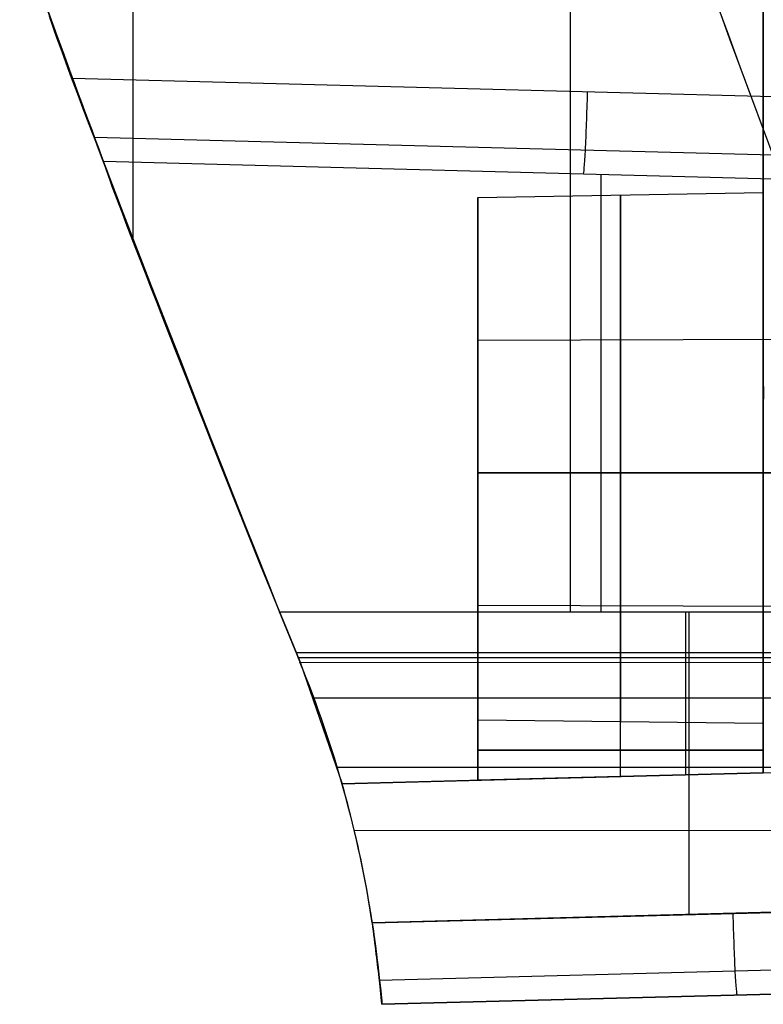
# Model space of a CAD drawing. Extents: x -64 to 57, y 4 to 161.
# Tile 59 of 256: x 40 to 49, y 9 to 21. Entities that reach past the tile are written whole.
import ezdxf

# ---------------------------------------------------------------- set-up
doc = ezdxf.new("R2010")
doc.units = 0
doc.layers.add('DEFAULT', color=7, linetype='CONTINUOUS')

msp = doc.modelspace()

# ---------------------------------------------------------------- linework, layer by layer
at = {"layer": 'DEFAULT', "color": 9}
for p, q in [((40.968, 142.986, 65.994), (40.968, 18.764, 65.994)), ((48.699, 19.343, 60.077), (48.699, 21.627, 60.077)), ((52.791, 20.415, 28.937), (40.227, 20.744, 28.611)), ((40.494, 20.023, 28.908), (52.799, 19.7, 29.227)), ((40.606, 19.723, 29.622), (40.606, 19.723, 33.144)), ((52.807, 19.404, 33.144), (40.606, 19.723, 33.144)), ((52.807, 19.404, 29.938), (40.606, 19.723, 29.622)), ((52.807, 19.404, 31.383), (40.606, 19.723, 31.383)), ((46.706, 19.563, 29.78), (46.706, 19.563, 33.144)), ((45.199, 19.282, 60.085), (48.699, 19.343, 60.085)), ((45.199, 17.53, 60.085), (45.199, 19.282, 60.085)), ((45.199, 17.53, 60.085), (52.199, 17.554, 60.085)), ((48.699, 17.026, 54.473), (48.699, 17.026, 56.834)), ((48.699, 17.026, 63.336), (48.699, 17.026, 65.696)), ((48.699, 16.334, 65.791), (48.704, 16.965, 65.791)), ((48.699, 12.223, 65.791), (48.699, 16.334, 65.791)), ((52.199, 15.904, 61.735), (45.199, 15.904, 61.71)), ((45.199, 15.904, 58.459), (52.199, 15.904, 58.435)), ((45.199, 15.904, 63.463), (48.699, 15.904, 63.524)), ((48.699, 15.904, 56.646), (45.199, 15.904, 56.707)), ((48.699, 15.904, 54.362), (48.699, 12.223, 54.362)), ((45.199, 15.707, 63.457), (45.199, 15.707, 61.698)), ((45.199, 15.707, 58.471), (45.199, 15.707, 56.713)), ((45.199, 14.279, 60.085), (52.199, 14.254, 60.085)), ((45.199, 12.131, 60.085), (45.199, 14.279, 60.085)), ((42.765, 14.196, 38.614), (43.017, 13.579, 38.608)), ((43.017, 13.579, 40.564), (42.765, 14.196, 40.557)), ((42.765, 14.196, 40.557), (52.725, 14.196, 40.818)), ((42.765, 14.196, 38.614), (52.807, 14.196, 38.351)), ((47.745, 14.196, 40.688), (47.745, 12.198, 40.688)), ((47.786, 14.196, 38.483), (47.786, 10.481, 38.483)), ((42.967, 13.701, 68.661), (56.407, 13.697, 68.309)), ((42.993, 13.638, 68.661), (56.407, 13.634, 68.31)), ((43.017, 13.579, 68.661), (42.993, 13.638, 68.661)), ((43.017, 13.579, 65.94), (43.533, 12.088, 65.927)), ((43.017, 13.579, 65.94), (43.017, 13.579, 68.661)), ((43.017, 13.579, 38.608), (43.017, 13.579, 40.564)), ((43.017, 13.579, 40.564), (43.533, 12.088, 40.577)), ((43.017, 13.579, 68.661), (56.407, 13.575, 68.31)), ((43.188, 13.142, 40.568), (52.725, 13.142, 40.818)), ((45.199, 12.131, 58.607), (45.199, 12.867, 58.607)), ((45.199, 12.867, 61.563), (45.199, 12.131, 61.563)), ((48.699, 12.829, 61.624), (45.199, 12.867, 61.563)), ((48.699, 12.829, 58.546), (45.199, 12.867, 58.607)), ((46.949, 12.177, 61.593), (46.949, 12.848, 61.593)), ((46.949, 12.177, 58.577), (46.949, 12.848, 58.577)), ((48.699, 12.223, 58.546), (48.699, 12.829, 58.546)), ((48.699, 12.829, 61.624), (48.699, 12.223, 61.624)), ((45.199, 12.499, 61.563), (48.699, 12.499, 61.624)), ((48.699, 12.499, 58.546), (45.199, 12.499, 58.607)), ((43.533, 12.088, 40.577), (52.725, 12.328, 40.818)), ((43.533, 12.088, 53.252), (52.725, 12.328, 53.252)), ((52.807, 12.288, 38.351), (43.474, 12.288, 38.596)), ((48.699, 12.223, 65.791), (43.533, 12.088, 65.927)), ((45.199, 12.131, 61.563), (48.699, 12.223, 61.624)), ((48.699, 12.223, 58.546), (45.199, 12.131, 58.607)), ((48.129, 12.208, 40.698), (48.129, 12.208, 58.556)), ((48.129, 12.208, 61.614), (48.129, 12.208, 65.806)), ((48.699, 12.223, 61.624), (48.699, 12.223, 65.791)), ((48.699, 12.223, 54.362), (48.699, 12.223, 58.546)), ((43.533, 12.088, 65.927), (43.533, 12.088, 40.577)), ((45.199, 12.131, 58.607), (45.199, 12.131, 61.563)), ((43.682, 11.517, 68.661), (56.407, 11.515, 68.328)), ((56.407, 10.711, 68.332), (43.904, 10.382, 68.661)), ((43.904, 10.38, 38.584), (52.807, 10.613, 38.351)), ((56.41, 10.001, 68.041), (43.993, 9.675, 68.367)), ((56.407, 9.706, 67.333), (44.02, 9.382, 67.658)), ((44.02, 9.382, 51.858), (56.407, 9.706, 51.858)), ((44.02, 9.382, 39.582), (52.791, 9.611, 39.353)), ((52.791, 9.611, 39.352), (44.02, 9.382, 39.582)), ((44.02, 9.382, 67.658), (44.02, 9.382, 39.582))]:
    msp.add_line(p, q, dxfattribs=at)
at = {"layer": 'DEFAULT', "color": 9, "extrusion": (0.026177, -2.29052e-15, 0.999657)}
msp.add_arc((94.635, -238.761, 67.044), 213.472, 98.23394, 112.31538, dxfattribs=at)
at = {"layer": 'DEFAULT', "color": 9, "extrusion": (3.66288e-10, -5.14332e-09, 1)}
msp.add_arc((240.565, 94.633, 68.661), 213.53, 188.23102, 202.29133, dxfattribs=at)
at = {"layer": 'DEFAULT', "color": 9, "extrusion": (1.10694e-08, -4.36241e-08, 1)}
msp.add_arc((240.565, 94.633, 28.611), 213.53, 188.23102, 200.24511, dxfattribs=at)
at = {"layer": 'DEFAULT', "color": 9}
for centre, radius, start, end in [((240.565, 94.633, 67.301), 213.53, 188.23102, 202.30832), ((240.565, 94.633, 34.587), 213.53, 200.05937, 200.59283), ((30.065, 8.265, 53.623), 14, 4.5765, 15.8465)]:
    msp.add_arc(centre, radius, start, end, dxfattribs=at)
at = {"layer": 'DEFAULT', "color": 9, "extrusion": (9.09402e-07, 3.41859e-08, 1)}
msp.add_arc((248.814, 94.633, 28.827), 213.54, 188.23085, 200.3064, dxfattribs=at)
at = {"layer": 'DEFAULT', "color": 9, "extrusion": (-9.46201e-07, -4.23168e-08, 1)}
msp.add_arc((248.817, 94.633, 68.445), 213.543, 188.23083, 202.29063, dxfattribs=at)
at = {"layer": 'DEFAULT', "color": 9, "extrusion": (1, 0, 0)}
for centre, radius, start, end in [((14.196, 33.144, 46.331), 7.507, 0, 90), ((15.904, 60.085, 48.699), 5.723, 270, 85.6889), ((14.196, 33.144, 46.706), 5.367, 0, 90), ((15.904, 60.085, 48.699), 3.439, 270, 90), ((15.904, 60.085, 45.199), 3.378, 270, 90), ((15.904, 60.085, 46.949), 3.408, 270, 90), ((15.904, 60.085, 48.699), 1.638, 270, 90), ((15.904, 60.085, 45.199), 3.378, 205.9449, 270), ((15.904, 60.085, 45.199), 3.378, 90, 154.0551), ((15.904, 60.085, 46.949), 3.408, 206.2665, 270), ((15.904, 60.085, 46.949), 3.408, 90, 153.7335), ((15.904, 60.085, 48.699), 3.439, 206.5833, 270), ((15.904, 60.085, 48.699), 3.439, 90, 153.4167), ((15.904, 60.085, 48.699), 1.638, 90, 270)]:
    msp.add_arc(centre, radius, start, end, dxfattribs=at)
at = {"layer": 'DEFAULT', "color": 9, "extrusion": (0.929631, 0.368354, 0.01002)}
msp.add_arc((-2.362, 32.431, 45.391), 7.676, 1.9362, 91.4475, dxfattribs=at)
at = {"layer": 'DEFAULT', "color": 9, "extrusion": (0.937788, 0.347207, -0.001403)}
msp.add_arc((5.452, 29.729, 44.886), 1.055, 182.3874, 271.8697, dxfattribs=at)
at = {"layer": 'DEFAULT', "color": 9, "extrusion": (0.999322, -0.026168, 0.025916)}
msp.add_arc((21.779, 28.573, 46.719), 1, 180, 270.5936, dxfattribs=at)
at = {"layer": 'DEFAULT', "color": 9, "extrusion": (0.928263, 0.371806, 0.009364)}
msp.add_arc((-2.511, 32.468, 45.337), 5.727, 2.5248, 92.1214, dxfattribs=at)
at = {"layer": 'DEFAULT', "color": 9, "extrusion": (1, 1.09276e-15, 0)}
msp.add_arc((15.904, 60.085, 45.199), 1.626, 270, 90, dxfattribs=at)
at = {"layer": 'DEFAULT', "color": 9, "extrusion": (1, -1.09276e-15, 0)}
msp.add_arc((15.904, 60.085, 45.199), 1.626, 90, 270, dxfattribs=at)
at = {"layer": 'DEFAULT', "color": 9, "extrusion": (0.0013, 0.000379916, 0.999999)}
msp.add_arc((29.975, 8.239, 68.722), 14, 8.7004, 22.3083, dxfattribs=at)
at = {"layer": 'DEFAULT', "color": 9, "extrusion": (0.026177, -1.94158e-14, 0.999657)}
msp.add_arc((8.265, -29.043, 39.72), 13.996, 278.6923, 292.3154, dxfattribs=at)
at = {"layer": 'DEFAULT', "color": 9, "extrusion": (0.999315, 0.026168, -0.026168)}
msp.add_arc((9.226, 40.727, 47.564), 1, 180, 270.0393, dxfattribs=at)
at = {"layer": 'DEFAULT', "color": 9, "extrusion": (0.990895, 0.13342, -0.01806)}
msp.add_arc((4.428, 68.457, 43.649), 1.004, 89.8138, 179.9348, dxfattribs=at)
at = {"layer": 'DEFAULT', "color": 9, "extrusion": (0.991849, 0.126892, 0.011555)}
msp.add_arc((4.719, 39.063, 45.309), 0.999, 180.0749, 270.3023, dxfattribs=at)
at = {"layer": 'DEFAULT', "color": 9, "extrusion": (0.990881, 0.133497, 0.018273)}
msp.add_arc((4.418, 38.755, 45.594), 0.998, 179.9716, 270.3941, dxfattribs=at)

doc.saveas('drawing.dxf')
